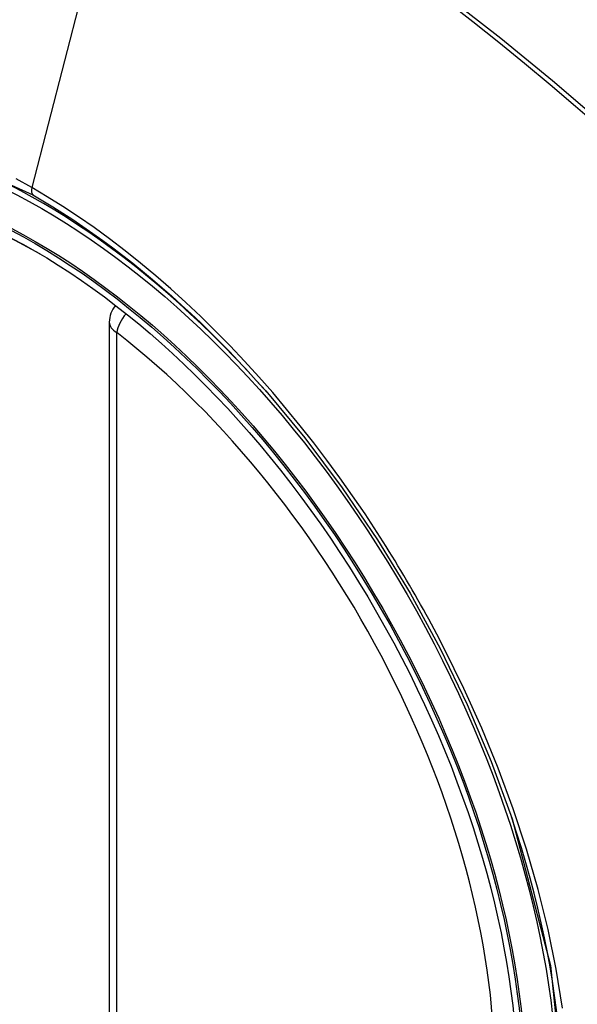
# Model space of a CAD drawing. Header units: inches. Extents: x 532.5 to 626.4, y 205.4 to 289.5.
# Tile 59 of 92: x 602.218 to 602.479, y 247.595 to 248.056. Entities that reach past the tile are written whole.
import ezdxf

# ---------------------------------------------------------------- set-up
doc = ezdxf.new("R2010")
doc.units = ezdxf.units.IN
doc.header["$MEASUREMENT"] = 0
doc.layers.add('Visible Edges(ANSI)', color=7, linetype='Continuous', lineweight=25)
doc.layers.add('Visible Tangent Edges(ANSI)', color=7, linetype='Continuous', lineweight=25)

msp = doc.modelspace()

# ---------------------------------------------------------------- linework, layer by layer
at = {"layer": 'Visible Edges(ANSI)'}
msp.add_line((602.2601793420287, 247.9139591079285), (602.2601793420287, 247.4286622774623), dxfattribs=at)
at = {"layer": 'Visible Edges(ANSI)', "flags": 128}
msp.add_lwpolyline([(602.3333667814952, 247.8817560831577), (602.3517158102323, 247.859739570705), (602.3692149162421, 247.8364416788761), (602.3856739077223, 247.8121126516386), (602.4009310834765, 247.7870167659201), (602.4149427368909, 247.7612525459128), (602.4276288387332, 247.7349737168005), (602.4389224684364, 247.7083088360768), (602.448762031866, 247.6813692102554)], dxfattribs=at)
at = {"layer": 'Visible Edges(ANSI)'}
msp.add_arc((602.2719903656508, 247.9139591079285), 0.0118110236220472, 138.6130451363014, 180, dxfattribs=at)
for centre, major_axis, start_param, end_param in [((602.3332358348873, 247.1849904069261), (-0.6483489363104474, 1.125876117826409), 5.163459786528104, 5.835981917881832), ((602.2284921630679, 247.6879431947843), (0.1571754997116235, -0.2729396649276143), 2.362013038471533, 7.062764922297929)]:
    msp.add_ellipse(centre, major_axis=major_axis, ratio=0.5780931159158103, start_param=start_param, end_param=end_param, dxfattribs=at)
msp.add_ellipse((602.2250123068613, 247.68593927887), major_axis=(-0.1596313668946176, 0.2772043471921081), ratio=0.5780931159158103, dxfattribs=at)
at = {"layer": 'Visible Tangent Edges(ANSI)'}
for p, q in [((602.2717832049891, 248.162805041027), (602.22388567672, 247.9769985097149)), ((602.2636387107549, 247.4238528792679), (602.2636387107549, 247.9091497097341))]:
    msp.add_line(p, q, dxfattribs=at)
at = {"layer": 'Visible Tangent Edges(ANSI)', "flags": 128}
for points in [[(602.4182480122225, 248.0640967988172), (602.4303480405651, 248.0546378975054), (602.4424148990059, 248.0450017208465), (602.4544450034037, 248.0351912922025), (602.4664348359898, 248.0252097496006), (602.4783808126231, 248.0150602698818), (602.4902795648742, 248.0047462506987), (602.5021277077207, 247.9942711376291), (602.5139218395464, 247.9836383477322), (602.5256587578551, 247.9728513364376), (602.5373302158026, 247.9619186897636), (602.5488815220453, 247.9508945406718), (602.560494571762, 247.9396010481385)], [(602.5620763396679, 247.9412064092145), (602.5387867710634, 247.963539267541), (602.5152477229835, 247.9852820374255), (602.491481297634, 248.0064022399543), (602.467515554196, 248.0268746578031), (602.4433783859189, 248.0466736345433), (602.4190985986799, 248.0657753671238)], [(602.0495223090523, 247.580632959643), (602.0158151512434, 247.647747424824), (601.9915980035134, 247.7168994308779), (601.9780780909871, 247.7846091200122), (601.975868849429, 247.8478317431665), (601.9850777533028, 247.9034270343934), (602.0053382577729, 247.9490611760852), (602.0355935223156, 247.982441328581), (602.0745452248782, 248.0020656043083), (602.1205332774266, 248.0071820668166), (602.1712295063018, 247.9975170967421), (602.224386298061, 247.9735436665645)], [(602.2238856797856, 247.9769985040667), (602.216577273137, 247.9810812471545)], [(602.3855079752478, 247.8155361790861), (602.3798417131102, 247.8241573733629), (602.374035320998, 247.8326721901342), (602.3680966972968, 247.8410702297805), (602.362033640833, 247.849341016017), (602.3558540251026, 247.8574742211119), (602.3495656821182, 247.8654593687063), (602.343176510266, 247.8732860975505), (602.3366943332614, 247.8809439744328), (602.3301264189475, 247.8884235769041), (602.32347292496, 247.8957272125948), (602.31673618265, 247.9028531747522), (602.3099199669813, 247.9097970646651), (602.3030282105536, 247.9165546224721), (602.2960646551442, 247.9231214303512), (602.2890331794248, 247.9294931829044), (602.2819376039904, 247.9356655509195), (602.2747817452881, 247.9416341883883), (602.2675731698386, 247.9473912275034), (602.2603281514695, 247.9529225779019), (602.2530563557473, 247.9582223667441), (602.2457670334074, 247.9632852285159), (602.2384693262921, 247.9681057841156), (602.231172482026, 247.9726786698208), (602.2238856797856, 247.9769985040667)], [(602.224386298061, 247.9735436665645), (602.2290643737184, 247.9707985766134), (602.2337483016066, 247.9679478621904), (602.2384355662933, 247.9649929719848), (602.243123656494, 247.9619352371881), (602.2478101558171, 247.9587761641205), (602.2524925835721, 247.9555171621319), (602.2571684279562, 247.9521596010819), (602.2618352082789, 247.9487049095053), (602.2664905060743, 247.945154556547), (602.2711318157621, 247.9415099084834), (602.2757555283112, 247.9377735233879), (602.2803562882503, 247.9339506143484), (602.284932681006, 247.930042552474), (602.2894836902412, 247.9260504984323), (602.2940082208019, 247.9219755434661), (602.2985052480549, 247.917818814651), (602.302973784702, 247.9135814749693), (602.3074127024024, 247.9092646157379), (602.311820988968, 247.904869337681), (602.3161976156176, 247.9003968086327), (602.3205415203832, 247.8958481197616), (602.32485168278, 247.8912244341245), (602.3291270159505, 247.8865268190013), (602.3333667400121, 247.8817560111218)], [(602.4170351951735, 247.7609295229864), (602.4158338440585, 247.763257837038), (602.4146224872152, 247.7655820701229), (602.4134011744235, 247.7679020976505), (602.4121699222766, 247.7702178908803), (602.4109287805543, 247.7725293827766), (602.409677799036, 247.7748364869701), (602.4084169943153, 247.777139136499), (602.4071463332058, 247.7794372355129), (602.4058659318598, 247.7817307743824), (602.4045757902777, 247.7840196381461), (602.4032759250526, 247.7863037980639), (602.4019664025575, 247.7885831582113), (602.4006472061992, 247.7908576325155), (602.3993184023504, 247.7931271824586), (602.3979799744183, 247.7953917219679), (602.3966320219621, 247.7976511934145), (602.3952745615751, 247.7999055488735), (602.3939075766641, 247.802154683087), (602.3925311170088, 247.8043985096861), (602.3911452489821, 247.8066370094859), (602.3897499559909, 247.8088701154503), (602.388345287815, 247.8110977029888), (602.3869312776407, 247.8133197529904), (602.3855079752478, 247.8155361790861)], [(602.4723220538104, 247.5928465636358), (602.4693324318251, 247.611139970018), (602.46551070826, 247.6296782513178), (602.4608718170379, 247.6484031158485), (602.4554306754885, 247.6672562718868), (602.4492022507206, 247.6861794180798), (602.4422061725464, 247.7051038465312), (602.4344944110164, 247.7239044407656), (602.426096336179, 247.7425262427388), (602.4170351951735, 247.7609295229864)], [(602.4487545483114, 247.6813876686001), (602.4666736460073, 247.6127665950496), (602.4733926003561, 247.5474268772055)]]:
    msp.add_lwpolyline(points, dxfattribs=at)
at = {"layer": 'Visible Tangent Edges(ANSI)'}
for centre, major_axis, ratio, start_param, end_param in [((602.2274983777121, 247.6873709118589), (-0.1728458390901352, 0.3001516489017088), 0.5780931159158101, 5.049711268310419, 10.65825284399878), ((602.2271701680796, 247.977560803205), (-0.0024558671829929, -0.0042646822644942), 0.578093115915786, 5.159178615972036, 6.139354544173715), ((602.2719903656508, 247.9139591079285), (0.0072364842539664, 0.0093345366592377), 0.4718260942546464, 1.511653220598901, 2.426531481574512), ((602.2719903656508, 247.9139591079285), (-0.0118110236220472, -1e-16), 0.5758617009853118, 0, 0.7853981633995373), ((602.2274482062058, 247.68734202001), (0.1502990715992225, -0.2609985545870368), 0.5780931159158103, 5.670484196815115, 8.470550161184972)]:
    msp.add_ellipse(centre, major_axis=major_axis, ratio=ratio, start_param=start_param, end_param=end_param, dxfattribs=at)
for centre, major_axis in [((602.2280904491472, 247.6877118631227), (0.1707766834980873, -0.296558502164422)), ((602.2251162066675, 247.6859991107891), (-0.1623805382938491, 0.2819783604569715)), ((602.2250123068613, 247.68593927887), (0.1617849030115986, -0.2809440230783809))]:
    msp.add_ellipse(centre, major_axis=major_axis, ratio=0.5780931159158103, dxfattribs=at)

doc.saveas('drawing.dxf')
